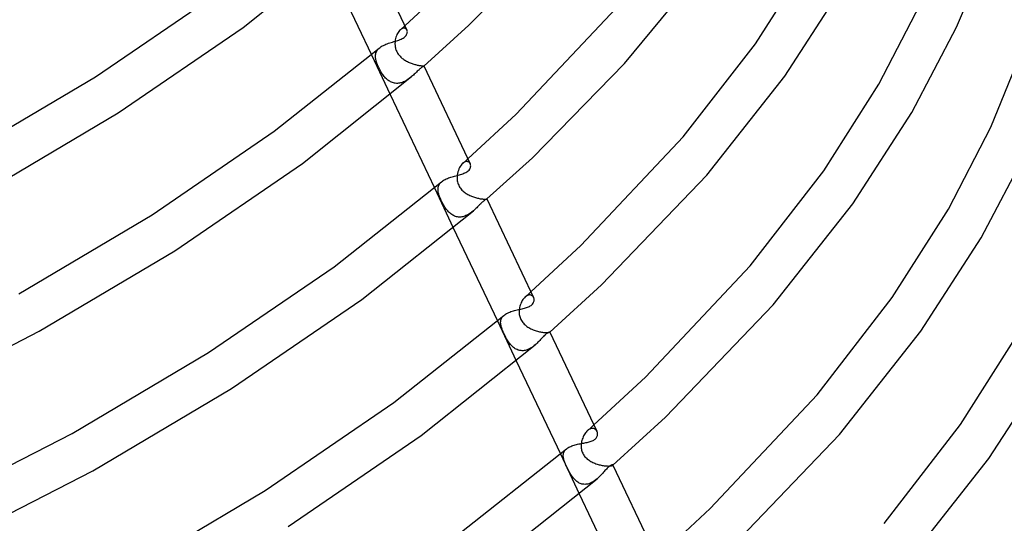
# Model space of a CAD drawing. Header units: millimetres. Extents: x -374 to 374, y -188 to 321.
# Tile 98 of 112: x 208 to 300, y -15 to 32. Entities that reach past the tile are written whole.
import ezdxf

# ---------------------------------------------------------------- set-up
doc = ezdxf.new("R2010")
doc.units = ezdxf.units.MM
doc.layers.add('HIDDEN', color=7, linetype='Continuous')
doc.layers.add('THICK', color=7, linetype='Continuous')

msp = doc.modelspace()

# ---------------------------------------------------------------- linework, layer by layer
at = {"layer": 'HIDDEN'}
for p, q in [((243.384, 31.341), (243.455, 31.405)), ((243.455, 31.405), (243.527, 31.468)), ((243.587, 31.372), (243.522, 31.365)), ((243.527, 31.468), (243.598, 31.531)), ((243.647, 31.366), (243.587, 31.372)), ((243.598, 31.531), (243.67, 31.595)), ((242.829, 30.532), (242.794, 30.406)), ((242.872, 30.653), (242.829, 30.532)), ((242.921, 30.768), (242.872, 30.653)), ((242.976, 30.876), (242.921, 30.768)), ((243.036, 30.975), (242.976, 30.876)), ((243.101, 31.065), (243.036, 30.975)), ((243.169, 31.145), (243.101, 31.065)), ((243.239, 31.214), (243.169, 31.145)), ((243.311, 31.271), (243.239, 31.214)), ((243.24, 31.215), (243.312, 31.278)), ((243.383, 31.315), (243.311, 31.271)), ((243.312, 31.278), (243.384, 31.341)), ((243.454, 31.347), (243.383, 31.315)), ((243.522, 31.365), (243.454, 31.347)), ((243.702, 31.35), (243.647, 31.366)), ((243.751, 31.324), (243.702, 31.35)), ((243.794, 31.289), (243.751, 31.324)), ((243.83, 31.246), (243.794, 31.289)), ((243.859, 31.196), (243.83, 31.246)), ((242.74, 30.057), (242.736, 29.972)), ((242.736, 29.972), (242.736, 29.886)), ((242.736, 29.886), (242.74, 29.799)), ((242.747, 30.141), (242.74, 30.057)), ((242.74, 29.799), (242.748, 29.711)), ((242.767, 30.275), (242.747, 30.141)), ((242.748, 29.711), (242.761, 29.623)), ((242.761, 29.623), (242.779, 29.534)), ((242.794, 30.406), (242.767, 30.275)), ((242.779, 29.534), (242.801, 29.446)), ((240.529, 28.881), (242.299, 25.146)), ((240.904, 28.77), (240.912, 28.873)), ((240.906, 28.665), (240.904, 28.77)), ((240.917, 28.557), (240.906, 28.665)), ((240.912, 28.873), (240.929, 28.973)), ((240.929, 28.973), (240.957, 29.07)), ((240.957, 29.07), (240.996, 29.164)), ((240.996, 29.164), (241.046, 29.255)), ((241.046, 29.255), (241.108, 29.343)), ((241.108, 29.343), (241.183, 29.427)), ((241.183, 29.427), (241.268, 29.507)), ((242.801, 29.446), (242.828, 29.359)), ((242.828, 29.359), (242.86, 29.274)), ((242.86, 29.274), (242.897, 29.19)), ((242.897, 29.19), (242.938, 29.109)), ((242.938, 29.109), (242.984, 29.029)), ((242.984, 29.029), (243.035, 28.952)), ((243.035, 28.952), (243.09, 28.877)), ((243.09, 28.877), (243.15, 28.805)), ((243.15, 28.805), (243.212, 28.736)), ((243.212, 28.736), (243.279, 28.669)), ((243.279, 28.669), (243.348, 28.606)), ((243.348, 28.606), (243.421, 28.545)), ((240.929, 28.487), (240.917, 28.557)), ((240.943, 28.415), (240.929, 28.487)), ((240.96, 28.343), (240.943, 28.415)), ((240.981, 28.268), (240.96, 28.343)), ((241.005, 28.189), (240.981, 28.268)), ((241.033, 28.108), (241.005, 28.189)), ((241.065, 28.024), (241.033, 28.108)), ((241.099, 27.936), (241.065, 28.024)), ((241.138, 27.846), (241.099, 27.936)), ((241.18, 27.752), (241.138, 27.846)), ((241.225, 27.658), (241.18, 27.752)), ((243.421, 28.545), (243.496, 28.487)), ((243.496, 28.487), (243.574, 28.432)), ((243.574, 28.432), (243.653, 28.38)), ((243.653, 28.38), (243.735, 28.33)), ((243.735, 28.33), (243.818, 28.283)), ((243.818, 28.283), (243.903, 28.239)), ((243.903, 28.239), (243.989, 28.197)), ((243.989, 28.197), (244.075, 28.158)), ((244.075, 28.158), (244.162, 28.121)), ((244.162, 28.121), (244.249, 28.087)), ((244.249, 28.087), (244.335, 28.055)), ((244.335, 28.055), (244.421, 28.026)), ((244.421, 28.026), (244.506, 28)), ((244.506, 28), (244.59, 27.976)), ((244.59, 27.976), (244.672, 27.954)), ((244.672, 27.954), (244.752, 27.935)), ((244.752, 27.935), (244.829, 27.918)), ((244.829, 27.918), (244.903, 27.903)), ((244.903, 27.903), (244.973, 27.89)), ((244.973, 27.89), (245.039, 27.88)), ((245.039, 27.88), (245.101, 27.871)), ((245.101, 27.871), (245.158, 27.864)), ((245.158, 27.864), (245.21, 27.859)), ((245.21, 27.859), (245.257, 27.854)), ((245.257, 27.854), (245.3, 27.851)), ((245.3, 27.851), (245.336, 27.849)), ((245.336, 27.849), (245.368, 27.847)), ((245.368, 27.847), (245.394, 27.846)), ((245.394, 27.846), (245.415, 27.844)), ((245.415, 27.844), (245.431, 27.843)), ((245.431, 27.843), (245.443, 27.841)), ((245.443, 27.841), (245.449, 27.838)), ((245.446, 27.829), (245.445, 27.828)), ((245.448, 27.831), (245.446, 27.829)), ((245.449, 27.832), (245.448, 27.831)), ((245.449, 27.838), (245.45, 27.835)), ((245.45, 27.834), (245.449, 27.833)), ((245.449, 27.833), (245.449, 27.832)), ((245.45, 27.835), (245.45, 27.834)), ((241.273, 27.564), (241.225, 27.658)), ((241.322, 27.47), (241.273, 27.564)), ((241.373, 27.377), (241.322, 27.47)), ((241.427, 27.286), (241.373, 27.377)), ((241.483, 27.195), (241.427, 27.286)), ((241.541, 27.106), (241.483, 27.195)), ((241.601, 27.02), (241.541, 27.106)), ((241.663, 26.936), (241.601, 27.02)), ((241.727, 26.855), (241.663, 26.936)), ((241.793, 26.777), (241.727, 26.855)), ((241.862, 26.702), (241.793, 26.777)), ((244.222, 26.771), (244.142, 26.707)), ((244.299, 26.836), (244.222, 26.771)), ((241.933, 26.632), (241.862, 26.702)), ((242.006, 26.565), (241.933, 26.632)), ((242.082, 26.503), (242.006, 26.565)), ((242.16, 26.446), (242.082, 26.503)), ((242.24, 26.395), (242.16, 26.446)), ((242.323, 26.348), (242.24, 26.395)), ((242.409, 26.307), (242.323, 26.348)), ((242.496, 26.273), (242.409, 26.307)), ((242.586, 26.245), (242.496, 26.273)), ((242.677, 26.223), (242.586, 26.245)), ((242.77, 26.209), (242.677, 26.223)), ((242.865, 26.201), (242.77, 26.209)), ((242.96, 26.2), (242.865, 26.201)), ((243.056, 26.206), (242.96, 26.2)), ((243.153, 26.219), (243.056, 26.206)), ((243.249, 26.239), (243.153, 26.219)), ((243.345, 26.265), (243.249, 26.239)), ((243.439, 26.296), (243.345, 26.265)), ((243.532, 26.333), (243.439, 26.296)), ((243.624, 26.375), (243.532, 26.333)), ((243.715, 26.422), (243.624, 26.375)), ((243.805, 26.473), (243.715, 26.422)), ((243.892, 26.527), (243.805, 26.473)), ((243.978, 26.585), (243.892, 26.527)), ((244.061, 26.645), (243.978, 26.585)), ((244.142, 26.707), (244.061, 26.645)), ((248.931, 18.533), (248.858, 18.428)), ((249.009, 18.626), (248.931, 18.533)), ((249.09, 18.706), (249.009, 18.626)), ((249.09, 18.706), (249.171, 18.777)), ((249.165, 18.765), (249.09, 18.706)), ((249.24, 18.812), (249.165, 18.765)), ((249.171, 18.777), (249.252, 18.848)), ((249.315, 18.847), (249.24, 18.812)), ((249.252, 18.848), (249.332, 18.919)), ((249.386, 18.869), (249.315, 18.847)), ((249.332, 18.919), (249.413, 18.99)), ((249.455, 18.878), (249.386, 18.869)), ((249.413, 18.99), (249.493, 19.062)), ((249.52, 18.876), (249.455, 18.878)), ((249.493, 19.062), (249.573, 19.133)), ((249.58, 18.864), (249.52, 18.876)), ((249.634, 18.842), (249.58, 18.864)), ((249.683, 18.81), (249.634, 18.842)), ((249.726, 18.771), (249.683, 18.81)), ((249.762, 18.725), (249.726, 18.771)), ((249.791, 18.674), (249.762, 18.725)), ((248.571, 17.609), (248.56, 17.503)), ((248.595, 17.761), (248.571, 17.609)), ((248.631, 17.909), (248.595, 17.761)), ((248.675, 18.05), (248.631, 17.909)), ((248.729, 18.185), (248.675, 18.05)), ((248.79, 18.311), (248.729, 18.185)), ((248.858, 18.428), (248.79, 18.311)), ((246.811, 16.562), (246.84, 16.638)), ((246.84, 16.638), (246.877, 16.713)), ((246.877, 16.713), (246.922, 16.785)), ((246.922, 16.785), (246.975, 16.856)), ((246.975, 16.856), (247.038, 16.924)), ((247.038, 16.924), (247.108, 16.989)), ((248.56, 17.503), (248.556, 17.395)), ((248.556, 17.395), (248.557, 17.288)), ((248.557, 17.288), (248.565, 17.179)), ((248.565, 17.179), (248.58, 17.071)), ((248.58, 17.071), (248.601, 16.964)), ((248.601, 16.964), (248.63, 16.859)), ((248.63, 16.859), (248.666, 16.756)), ((248.666, 16.756), (248.709, 16.654)), ((248.709, 16.654), (248.76, 16.555)), ((246.434, 16.417), (248.203, 12.682)), ((246.769, 16.321), (246.776, 16.403)), ((246.769, 16.237), (246.769, 16.321)), ((246.775, 16.151), (246.769, 16.237)), ((246.786, 16.063), (246.775, 16.151)), ((246.776, 16.403), (246.79, 16.483)), ((246.799, 15.991), (246.786, 16.063)), ((246.79, 16.483), (246.811, 16.562)), ((246.816, 15.919), (246.799, 15.991)), ((246.835, 15.844), (246.816, 15.919)), ((246.858, 15.768), (246.835, 15.844)), ((246.885, 15.688), (246.858, 15.768)), ((246.915, 15.604), (246.885, 15.688)), ((248.76, 16.555), (248.818, 16.461)), ((248.818, 16.461), (248.88, 16.372)), ((248.88, 16.372), (248.946, 16.29)), ((248.946, 16.29), (249.015, 16.213)), ((249.015, 16.213), (249.087, 16.142)), ((249.087, 16.142), (249.161, 16.076)), ((249.161, 16.076), (249.237, 16.014)), ((249.237, 16.014), (249.315, 15.956)), ((249.315, 15.956), (249.396, 15.901)), ((249.396, 15.901), (249.479, 15.848)), ((249.479, 15.848), (249.565, 15.799)), ((249.565, 15.799), (249.652, 15.752)), ((249.652, 15.752), (249.741, 15.708)), ((249.741, 15.708), (249.831, 15.667)), ((246.95, 15.515), (246.915, 15.604)), ((246.989, 15.421), (246.95, 15.515)), ((247.032, 15.323), (246.989, 15.421)), ((247.08, 15.221), (247.032, 15.323)), ((247.13, 15.118), (247.08, 15.221)), ((247.182, 15.016), (247.13, 15.118)), ((247.236, 14.914), (247.182, 15.016)), ((247.293, 14.814), (247.236, 14.914)), ((247.352, 14.716), (247.293, 14.814)), ((249.831, 15.667), (249.922, 15.628)), ((249.922, 15.628), (250.014, 15.593)), ((250.014, 15.593), (250.106, 15.559)), ((250.106, 15.559), (250.198, 15.529)), ((250.198, 15.529), (250.289, 15.501)), ((250.289, 15.501), (250.38, 15.476)), ((250.38, 15.476), (250.469, 15.454)), ((250.469, 15.454), (250.557, 15.434)), ((250.557, 15.434), (250.642, 15.417)), ((250.642, 15.417), (250.724, 15.402)), ((250.724, 15.402), (250.803, 15.39)), ((250.803, 15.39), (250.878, 15.38)), ((250.878, 15.38), (250.949, 15.372)), ((250.949, 15.372), (251.014, 15.367)), ((251.014, 15.367), (251.075, 15.363)), ((251.075, 15.363), (251.13, 15.361)), ((251.13, 15.361), (251.178, 15.361)), ((251.178, 15.361), (251.221, 15.361)), ((251.221, 15.361), (251.258, 15.363)), ((251.258, 15.363), (251.289, 15.365)), ((251.289, 15.365), (251.314, 15.367)), ((251.314, 15.367), (251.333, 15.369)), ((251.333, 15.369), (251.346, 15.371)), ((251.346, 15.371), (251.353, 15.372)), ((251.353, 15.372), (251.355, 15.372)), ((251.355, 15.371), (251.354, 15.371)), ((251.355, 15.372), (251.355, 15.372)), ((251.355, 15.372), (251.355, 15.371)), ((251.355, 15.371), (251.355, 15.371)), ((251.355, 15.371), (251.355, 15.371)), ((251.355, 15.371), (251.355, 15.371)), ((247.412, 14.619), (247.352, 14.716)), ((247.475, 14.525), (247.412, 14.619)), ((247.54, 14.434), (247.475, 14.525)), ((247.607, 14.346), (247.54, 14.434)), ((247.677, 14.262), (247.607, 14.346)), ((247.748, 14.183), (247.677, 14.262)), ((247.822, 14.108), (247.748, 14.183)), ((247.899, 14.038), (247.822, 14.108)), ((247.978, 13.973), (247.899, 14.038)), ((248.06, 13.914), (247.978, 13.973)), ((248.144, 13.86), (248.06, 13.914)), ((248.231, 13.813), (248.144, 13.86)), ((249.477, 13.855), (249.383, 13.812)), ((249.569, 13.903), (249.477, 13.855)), ((249.659, 13.956), (249.569, 13.903)), ((249.748, 14.013), (249.659, 13.956)), ((249.834, 14.073), (249.748, 14.013)), ((249.919, 14.136), (249.834, 14.073)), ((250.001, 14.201), (249.919, 14.136)), ((250.08, 14.268), (250.001, 14.201)), ((248.32, 13.773), (248.231, 13.813)), ((248.412, 13.739), (248.32, 13.773)), ((248.506, 13.713), (248.412, 13.739)), ((248.602, 13.694), (248.506, 13.713)), ((248.699, 13.683), (248.602, 13.694)), ((248.797, 13.68), (248.699, 13.683)), ((248.896, 13.685), (248.797, 13.68)), ((248.994, 13.696), (248.896, 13.685)), ((249.093, 13.715), (248.994, 13.696)), ((249.191, 13.741), (249.093, 13.715)), ((249.288, 13.774), (249.191, 13.741)), ((249.383, 13.812), (249.288, 13.774)), ((255.208, 6.433), (255.298, 6.512)), ((255.298, 6.512), (255.388, 6.592)), ((255.388, 6.592), (255.477, 6.671)), ((254.516, 5.553), (254.475, 5.438)), ((254.562, 5.663), (254.516, 5.553)), ((254.614, 5.769), (254.562, 5.663)), ((254.671, 5.869), (254.614, 5.769)), ((254.733, 5.962), (254.671, 5.869)), ((254.798, 6.048), (254.733, 5.962)), ((254.866, 6.126), (254.798, 6.048)), ((254.937, 6.194), (254.866, 6.126)), ((255.008, 6.251), (254.937, 6.194)), ((254.939, 6.195), (255.029, 6.274)), ((255.079, 6.298), (255.008, 6.251)), ((255.029, 6.274), (255.119, 6.354)), ((255.15, 6.335), (255.079, 6.298)), ((255.119, 6.354), (255.208, 6.433)), ((255.22, 6.362), (255.15, 6.335)), ((255.289, 6.378), (255.22, 6.362)), ((255.354, 6.385), (255.289, 6.378)), ((255.417, 6.381), (255.354, 6.385)), ((255.476, 6.369), (255.417, 6.381)), ((255.531, 6.348), (255.476, 6.369)), ((255.582, 6.319), (255.531, 6.348)), ((255.627, 6.283), (255.582, 6.319)), ((255.666, 6.241), (255.627, 6.283)), ((255.701, 6.193), (255.666, 6.241)), ((255.729, 6.14), (255.701, 6.193)), ((254.375, 4.906), (254.372, 4.822)), ((254.372, 4.822), (254.373, 4.738)), ((254.373, 4.738), (254.378, 4.65)), ((254.381, 4.99), (254.375, 4.906)), ((254.378, 4.65), (254.388, 4.559)), ((254.391, 5.073), (254.381, 4.99)), ((254.412, 5.197), (254.391, 5.073)), ((254.44, 5.319), (254.412, 5.197)), ((254.475, 5.438), (254.44, 5.319)), ((252.338, 3.954), (254.108, 0.217)), ((252.636, 3.849), (252.644, 3.937)), ((252.636, 3.76), (252.636, 3.849)), ((252.644, 3.668), (252.636, 3.76)), ((252.644, 3.937), (252.66, 4.022)), ((252.66, 4.022), (252.685, 4.104)), ((252.685, 4.104), (252.719, 4.184)), ((252.719, 4.184), (252.762, 4.26)), ((252.762, 4.26), (252.815, 4.335)), ((252.815, 4.335), (252.879, 4.406)), ((252.879, 4.406), (252.952, 4.474)), ((254.388, 4.559), (254.404, 4.466)), ((254.404, 4.466), (254.426, 4.37)), ((254.426, 4.37), (254.455, 4.273)), ((254.455, 4.273), (254.491, 4.174)), ((254.491, 4.174), (254.536, 4.077)), ((254.536, 4.077), (254.586, 3.984)), ((254.586, 3.984), (254.643, 3.895)), ((254.643, 3.895), (254.706, 3.81)), ((254.706, 3.81), (254.776, 3.728)), ((254.776, 3.728), (254.85, 3.651)), ((252.658, 3.573), (252.644, 3.668)), ((252.679, 3.477), (252.658, 3.573)), ((252.705, 3.379), (252.679, 3.477)), ((252.738, 3.277), (252.705, 3.379)), ((252.775, 3.173), (252.738, 3.277)), ((252.817, 3.065), (252.775, 3.173)), ((252.863, 2.955), (252.817, 3.065)), ((252.913, 2.843), (252.863, 2.955)), ((252.966, 2.729), (252.913, 2.843)), ((254.85, 3.651), (254.929, 3.578)), ((254.929, 3.578), (255.012, 3.509)), ((255.012, 3.509), (255.099, 3.444)), ((255.099, 3.444), (255.189, 3.383)), ((255.189, 3.383), (255.282, 3.326)), ((255.282, 3.326), (255.378, 3.273)), ((255.378, 3.273), (255.476, 3.223)), ((255.476, 3.223), (255.575, 3.176)), ((255.575, 3.176), (255.676, 3.133)), ((255.676, 3.133), (255.778, 3.094)), ((255.778, 3.094), (255.881, 3.057)), ((255.881, 3.057), (255.983, 3.024)), ((255.983, 3.024), (256.085, 2.994)), ((256.085, 2.994), (256.186, 2.968)), ((256.186, 2.968), (256.285, 2.945)), ((256.285, 2.945), (256.383, 2.925)), ((256.383, 2.925), (256.478, 2.907)), ((256.478, 2.907), (256.569, 2.894)), ((256.569, 2.894), (256.657, 2.883)), ((256.657, 2.883), (256.74, 2.874)), ((256.74, 2.874), (256.817, 2.869)), ((256.817, 2.869), (256.889, 2.866)), ((256.889, 2.866), (256.955, 2.865)), ((256.955, 2.865), (257.015, 2.866)), ((257.015, 2.866), (257.068, 2.869)), ((257.068, 2.869), (257.114, 2.873)), ((257.114, 2.873), (257.154, 2.878)), ((257.154, 2.878), (257.187, 2.884)), ((257.187, 2.884), (257.214, 2.89)), ((257.214, 2.89), (257.234, 2.896)), ((257.234, 2.896), (257.248, 2.902)), ((257.248, 2.902), (257.256, 2.907)), ((257.256, 2.907), (257.257, 2.908)), ((257.256, 2.907), (257.257, 2.908)), ((257.256, 2.907), (257.256, 2.907)), ((257.257, 2.908), (257.258, 2.909)), ((257.257, 2.908), (257.258, 2.909)), ((257.257, 2.908), (257.257, 2.908)), ((257.258, 2.911), (257.258, 2.912)), ((257.258, 2.91), (257.258, 2.911)), ((257.258, 2.909), (257.258, 2.91)), ((257.258, 2.91), (257.258, 2.91)), ((257.258, 2.909), (257.259, 2.91)), ((257.258, 2.909), (257.258, 2.909)), ((253.023, 2.613), (252.966, 2.729)), ((253.081, 2.5), (253.023, 2.613)), ((253.139, 2.39), (253.081, 2.5)), ((253.198, 2.285), (253.139, 2.39)), ((253.258, 2.184), (253.198, 2.285)), ((253.317, 2.089), (253.258, 2.184)), ((253.376, 1.999), (253.317, 2.089)), ((253.437, 1.911), (253.376, 1.999)), ((253.5, 1.827), (253.437, 1.911)), ((253.566, 1.746), (253.5, 1.827)), ((253.634, 1.669), (253.566, 1.746)), ((253.704, 1.596), (253.634, 1.669)), ((253.777, 1.527), (253.704, 1.596)), ((253.852, 1.463), (253.777, 1.527)), ((253.93, 1.404), (253.852, 1.463)), ((254.01, 1.351), (253.93, 1.404)), ((254.094, 1.303), (254.01, 1.351)), ((254.179, 1.262), (254.094, 1.303)), ((254.268, 1.228), (254.179, 1.262)), ((254.359, 1.2), (254.268, 1.228)), ((254.453, 1.18), (254.359, 1.2)), ((254.548, 1.167), (254.453, 1.18)), ((254.645, 1.162), (254.548, 1.167)), ((254.743, 1.165), (254.645, 1.162)), ((254.842, 1.176), (254.743, 1.165)), ((254.941, 1.194), (254.842, 1.176)), ((255.04, 1.22), (254.941, 1.194)), ((255.139, 1.253), (255.04, 1.22)), ((255.237, 1.293), (255.139, 1.253)), ((255.333, 1.338), (255.237, 1.293)), ((255.427, 1.389), (255.333, 1.338)), ((255.52, 1.445), (255.427, 1.389)), ((255.611, 1.505), (255.52, 1.445)), ((255.7, 1.57), (255.611, 1.505)), ((255.787, 1.638), (255.7, 1.57)), ((255.872, 1.708), (255.787, 1.638)), ((260.648, -6.457), (260.585, -6.537)), ((260.715, -6.384), (260.648, -6.457)), ((260.783, -6.319), (260.715, -6.384)), ((260.851, -6.264), (260.783, -6.319)), ((260.785, -6.318), (260.884, -6.23)), ((260.919, -6.217), (260.851, -6.264)), ((260.884, -6.23), (260.984, -6.142)), ((260.988, -6.178), (260.919, -6.217)), ((260.984, -6.142), (261.083, -6.054)), ((261.056, -6.149), (260.988, -6.178)), ((261.124, -6.127), (261.056, -6.149)), ((261.083, -6.054), (261.182, -5.967)), ((261.19, -6.115), (261.124, -6.127)), ((261.182, -5.967), (261.282, -5.879)), ((261.254, -6.111), (261.19, -6.115)), ((261.315, -6.116), (261.254, -6.111)), ((261.282, -5.879), (261.381, -5.791)), ((261.373, -6.128), (261.315, -6.116)), ((261.427, -6.148), (261.373, -6.128)), ((261.478, -6.174), (261.427, -6.148)), ((261.525, -6.207), (261.478, -6.174)), ((261.567, -6.246), (261.525, -6.207)), ((261.605, -6.29), (261.567, -6.246)), ((261.637, -6.339), (261.605, -6.29)), ((261.665, -6.391), (261.637, -6.339)), ((260.228, -7.351), (260.207, -7.465)), ((260.255, -7.238), (260.228, -7.351)), ((260.288, -7.127), (260.255, -7.238)), ((260.326, -7.019), (260.288, -7.127)), ((260.369, -6.914), (260.326, -7.019)), ((260.417, -6.812), (260.369, -6.914)), ((260.469, -6.716), (260.417, -6.812)), ((260.525, -6.624), (260.469, -6.716)), ((260.585, -6.537), (260.525, -6.624)), ((258.556, -8.366), (258.588, -8.296)), ((258.588, -8.296), (258.628, -8.228)), ((258.628, -8.228), (258.676, -8.162)), ((258.676, -8.162), (258.732, -8.099)), ((258.732, -8.099), (258.797, -8.039)), ((260.186, -7.666), (260.183, -7.767)), ((260.183, -7.767), (260.186, -7.867)), ((260.194, -7.565), (260.186, -7.666)), ((260.186, -7.867), (260.194, -7.966)), ((260.207, -7.465), (260.194, -7.565)), ((260.194, -7.966), (260.208, -8.064)), ((260.208, -8.064), (260.228, -8.162)), ((260.228, -8.162), (260.255, -8.257)), ((260.255, -8.257), (260.288, -8.351)), ((258.242, -8.51), (260.013, -12.247)), ((258.504, -8.667), (258.506, -8.589)), ((258.508, -8.747), (258.504, -8.667)), ((258.506, -8.589), (258.515, -8.512)), ((258.518, -8.83), (258.508, -8.747)), ((258.515, -8.512), (258.532, -8.438)), ((258.534, -8.915), (258.518, -8.83)), ((258.532, -8.438), (258.556, -8.366)), ((258.551, -8.987), (258.534, -8.915)), ((258.572, -9.062), (258.551, -8.987)), ((258.596, -9.139), (258.572, -9.062)), ((258.624, -9.217), (258.596, -9.139)), ((258.654, -9.298), (258.624, -9.217)), ((260.288, -8.351), (260.327, -8.443)), ((260.327, -8.443), (260.373, -8.53)), ((260.373, -8.53), (260.424, -8.615)), ((260.424, -8.615), (260.481, -8.695)), ((260.481, -8.695), (260.544, -8.773)), ((260.544, -8.773), (260.611, -8.846)), ((260.611, -8.846), (260.683, -8.915)), ((260.683, -8.915), (260.759, -8.981)), ((260.759, -8.981), (260.838, -9.042)), ((260.838, -9.042), (260.92, -9.1)), ((260.92, -9.1), (261.005, -9.155)), ((261.005, -9.155), (261.094, -9.207)), ((261.094, -9.207), (261.185, -9.256)), ((258.688, -9.38), (258.654, -9.298)), ((258.723, -9.464), (258.688, -9.38)), ((258.761, -9.55), (258.723, -9.464)), ((258.801, -9.638), (258.761, -9.55)), ((258.843, -9.729), (258.801, -9.638)), ((258.887, -9.819), (258.843, -9.729)), ((258.931, -9.91), (258.887, -9.819)), ((258.978, -10.001), (258.931, -9.91)), ((259.025, -10.092), (258.978, -10.001)), ((259.074, -10.183), (259.025, -10.092)), ((261.185, -9.256), (261.279, -9.301)), ((261.279, -9.301), (261.375, -9.344)), ((261.375, -9.344), (261.472, -9.384)), ((261.472, -9.384), (261.571, -9.421)), ((261.571, -9.421), (261.671, -9.455)), ((261.671, -9.455), (261.77, -9.486)), ((261.77, -9.486), (261.87, -9.514)), ((261.87, -9.514), (261.969, -9.539)), ((261.969, -9.539), (262.067, -9.561)), ((262.067, -9.561), (262.164, -9.58)), ((262.164, -9.58), (262.259, -9.596)), ((262.259, -9.596), (262.351, -9.61)), ((262.351, -9.61), (262.44, -9.62)), ((262.44, -9.62), (262.526, -9.628)), ((262.526, -9.628), (262.608, -9.633)), ((262.608, -9.633), (262.685, -9.636)), ((262.685, -9.636), (262.756, -9.636)), ((262.756, -9.636), (262.822, -9.634)), ((262.822, -9.634), (262.883, -9.63)), ((262.883, -9.63), (262.937, -9.625)), ((262.937, -9.625), (262.986, -9.618)), ((262.986, -9.618), (263.028, -9.61)), ((263.028, -9.61), (263.064, -9.602)), ((263.064, -9.602), (263.094, -9.592)), ((263.094, -9.592), (263.118, -9.583)), ((263.118, -9.583), (263.137, -9.573)), ((263.137, -9.573), (263.15, -9.564)), ((263.149, -9.564), (263.152, -9.562)), ((263.15, -9.564), (263.154, -9.56)), ((263.152, -9.562), (263.154, -9.56)), ((263.154, -9.56), (263.157, -9.556)), ((263.154, -9.56), (263.156, -9.558)), ((263.156, -9.558), (263.158, -9.556)), ((263.157, -9.556), (263.158, -9.553)), ((263.159, -9.546), (263.158, -9.543)), ((263.158, -9.553), (263.159, -9.549)), ((263.158, -9.556), (263.16, -9.555)), ((263.159, -9.549), (263.159, -9.546)), ((263.16, -9.555), (263.163, -9.553)), ((259.124, -10.273), (259.074, -10.183)), ((259.176, -10.361), (259.124, -10.273)), ((259.229, -10.447), (259.176, -10.361)), ((259.283, -10.531), (259.229, -10.447)), ((259.339, -10.612), (259.283, -10.531)), ((259.397, -10.691), (259.339, -10.612)), ((259.456, -10.767), (259.397, -10.691)), ((259.517, -10.839), (259.456, -10.767)), ((259.581, -10.908), (259.517, -10.839)), ((259.647, -10.973), (259.581, -10.908)), ((259.715, -11.035), (259.647, -10.973)), ((259.785, -11.092), (259.715, -11.035)), ((261.424, -11.035), (261.339, -11.092)), ((261.508, -10.975), (261.424, -11.035)), ((261.59, -10.912), (261.508, -10.975)), ((261.67, -10.845), (261.59, -10.912)), ((259.858, -11.144), (259.785, -11.092)), ((259.934, -11.191), (259.858, -11.144)), ((260.011, -11.233), (259.934, -11.191)), ((260.091, -11.269), (260.011, -11.233)), ((260.174, -11.299), (260.091, -11.269)), ((260.258, -11.323), (260.174, -11.299)), ((260.345, -11.34), (260.258, -11.323)), ((260.433, -11.351), (260.345, -11.34)), ((260.523, -11.355), (260.433, -11.351)), ((260.614, -11.351), (260.523, -11.355)), ((260.706, -11.341), (260.614, -11.351)), ((260.798, -11.324), (260.706, -11.341)), ((260.89, -11.3), (260.798, -11.324)), ((260.981, -11.27), (260.89, -11.3)), ((261.072, -11.233), (260.981, -11.27)), ((261.163, -11.191), (261.072, -11.233)), ((261.252, -11.144), (261.163, -11.191)), ((261.339, -11.092), (261.252, -11.144))]:
    msp.add_line(p, q, dxfattribs=at)
at = {"layer": 'THICK'}
for p, q in [((239.548, 40.296), (243.858, 31.197)), ((249.659, 31.646), (258.098, 40.263)), ((228.506, 31.44), (238.532, 39.416)), ((295.371, 31.472), (298.509, 39.02)), ((276.516, 29.907), (281.575, 37.851)), ((236.394, 37.611), (240.529, 28.881)), ((264.257, 28.056), (271.263, 36.574)), ((243.67, 31.595), (248.024, 35.629)), ((279.274, 26.878), (284.69, 35.248)), ((214.667, 26.81), (225.838, 34.442)), ((254.081, 23.314), (263.479, 33.253)), ((288.089, 26.141), (291.972, 33.647)), ((216.812, 23.435), (228.506, 31.44)), ((245.445, 27.828), (249.659, 31.646)), ((291.176, 23.488), (295.371, 31.472)), ((243.504, 30.443), (243.584, 30.496)), ((243.584, 30.496), (243.656, 30.552)), ((243.656, 30.552), (243.728, 30.622)), ((243.728, 30.622), (243.785, 30.693)), ((243.785, 30.693), (243.829, 30.763)), ((243.829, 30.763), (243.86, 30.831)), ((243.879, 31.143), (243.859, 31.196)), ((243.86, 30.831), (243.881, 30.897)), ((243.891, 31.086), (243.879, 31.143)), ((243.881, 30.897), (243.893, 30.962)), ((243.896, 31.025), (243.891, 31.086)), ((243.893, 30.962), (243.896, 31.025)), ((241.27, 29.508), (241.356, 29.576)), ((241.356, 29.576), (241.451, 29.641)), ((241.451, 29.641), (241.552, 29.702)), ((241.552, 29.702), (241.661, 29.759)), ((241.661, 29.759), (241.775, 29.812)), ((241.775, 29.812), (241.894, 29.863)), ((241.894, 29.863), (242.015, 29.909)), ((242.015, 29.909), (242.139, 29.953)), ((242.139, 29.953), (242.264, 29.995)), ((242.264, 29.995), (242.39, 30.035)), ((242.39, 30.035), (242.516, 30.073)), ((242.516, 30.073), (242.64, 30.11)), ((242.64, 30.11), (242.762, 30.147)), ((242.762, 30.147), (242.882, 30.184)), ((242.882, 30.184), (242.998, 30.222)), ((242.998, 30.222), (243.111, 30.261)), ((243.111, 30.261), (243.218, 30.302)), ((243.218, 30.302), (243.32, 30.346)), ((243.32, 30.346), (243.416, 30.393)), ((243.416, 30.393), (243.504, 30.443)), ((269.752, 21.179), (276.516, 29.907)), ((231.43, 21.727), (241.27, 29.508)), ((298.565, 22.098), (301.538, 29.362)), ((245.232, 27.684), (245.183, 27.646)), ((245.275, 27.716), (245.232, 27.684)), ((245.314, 27.743), (245.275, 27.716)), ((245.348, 27.765), (245.314, 27.743)), ((245.377, 27.784), (245.348, 27.765)), ((245.401, 27.799), (245.377, 27.784)), ((245.421, 27.811), (245.401, 27.799)), ((245.435, 27.821), (245.421, 27.811)), ((245.445, 27.828), (245.435, 27.821)), ((245.45, 27.837), (249.79, 18.675)), ((255.618, 19.236), (264.257, 28.056)), ((202.472, 19.591), (214.667, 26.81)), ((234.062, 18.698), (244.3, 26.836)), ((244.382, 26.908), (244.299, 26.836)), ((244.462, 26.981), (244.382, 26.908)), ((244.541, 27.054), (244.462, 26.981)), ((244.616, 27.125), (244.541, 27.054)), ((244.69, 27.196), (244.616, 27.125)), ((244.761, 27.264), (244.69, 27.196)), ((244.829, 27.33), (244.761, 27.264)), ((244.895, 27.393), (244.829, 27.33)), ((244.958, 27.451), (244.895, 27.393)), ((245.018, 27.506), (244.958, 27.451)), ((245.075, 27.557), (245.018, 27.506)), ((245.131, 27.604), (245.075, 27.557)), ((245.183, 27.646), (245.131, 27.604)), ((271.969, 17.617), (279.274, 26.878)), ((282.925, 18.02), (288.089, 26.141)), ((242.299, 25.146), (246.434, 16.417)), ((204.405, 16.089), (216.812, 23.435)), ((249.573, 19.133), (254.081, 23.314)), ((285.641, 14.932), (291.176, 23.488)), ((219.972, 13.898), (231.43, 21.727)), ((294.604, 14.432), (298.565, 22.098)), ((260.142, 11.003), (269.752, 21.179)), ((297.666, 11.735), (301.95, 19.889)), ((222.117, 10.523), (234.062, 18.698)), ((249.815, 18.611), (249.791, 18.674)), ((249.829, 18.543), (249.815, 18.611)), ((249.834, 18.472), (249.829, 18.543)), ((249.829, 18.398), (249.834, 18.472)), ((251.355, 15.372), (255.618, 19.236)), ((248.326, 17.52), (248.442, 17.551)), ((248.442, 17.551), (248.557, 17.582)), ((248.557, 17.582), (248.67, 17.612)), ((248.67, 17.612), (248.782, 17.642)), ((248.782, 17.642), (248.892, 17.673)), ((248.892, 17.673), (248.998, 17.705)), ((248.998, 17.705), (249.101, 17.739)), ((249.101, 17.739), (249.199, 17.776)), ((249.199, 17.776), (249.293, 17.815)), ((249.293, 17.815), (249.38, 17.857)), ((249.38, 17.857), (249.461, 17.902)), ((249.461, 17.902), (249.535, 17.951)), ((249.535, 17.951), (249.601, 18.003)), ((249.601, 18.003), (249.683, 18.085)), ((249.683, 18.085), (249.744, 18.167)), ((249.744, 18.167), (249.786, 18.247)), ((249.786, 18.247), (249.814, 18.324)), ((249.814, 18.324), (249.829, 18.398)), ((262.1, 7.324), (271.969, 17.617)), ((276.027, 9.108), (282.925, 18.02)), ((237.028, 9.016), (247.11, 16.991)), ((247.11, 16.991), (247.184, 17.049)), ((247.184, 17.049), (247.265, 17.106)), ((247.265, 17.106), (247.352, 17.159)), ((247.352, 17.159), (247.446, 17.209)), ((247.446, 17.209), (247.545, 17.257)), ((247.545, 17.257), (247.649, 17.302)), ((247.649, 17.302), (247.756, 17.344)), ((247.756, 17.344), (247.866, 17.383)), ((247.866, 17.383), (247.979, 17.42)), ((247.979, 17.42), (248.094, 17.455)), ((248.094, 17.455), (248.21, 17.489)), ((248.21, 17.489), (248.326, 17.52)), ((250.605, 14.77), (250.537, 14.701)), ((250.672, 14.837), (250.605, 14.77)), ((250.736, 14.901), (250.672, 14.837)), ((250.798, 14.962), (250.736, 14.901)), ((250.857, 15.018), (250.798, 14.962)), ((250.914, 15.07), (250.857, 15.018)), ((250.968, 15.118), (250.914, 15.07)), ((251.029, 15.17), (250.968, 15.118)), ((251.087, 15.215), (251.029, 15.17)), ((251.14, 15.254), (251.087, 15.215)), ((251.187, 15.285), (251.14, 15.254)), ((251.229, 15.311), (251.187, 15.285)), ((251.264, 15.331), (251.229, 15.311)), ((251.294, 15.346), (251.264, 15.331)), ((251.318, 15.356), (251.294, 15.346)), ((251.336, 15.364), (251.318, 15.356)), ((251.348, 15.369), (251.336, 15.364)), ((251.354, 15.371), (251.348, 15.369)), ((251.355, 15.372), (255.725, 6.147)), ((278.177, 5.466), (285.641, 14.932)), ((207.475, 6.5), (219.972, 13.898)), ((239.616, 5.954), (250.081, 14.268)), ((250.162, 14.339), (250.08, 14.268)), ((250.242, 14.412), (250.162, 14.339)), ((250.319, 14.485), (250.242, 14.412)), ((250.394, 14.558), (250.319, 14.485)), ((250.466, 14.63), (250.394, 14.558)), ((250.537, 14.701), (250.466, 14.63)), ((289.335, 6.136), (294.604, 14.432)), ((248.203, 12.682), (252.338, 3.954)), ((292.014, 2.994), (297.666, 11.735)), ((209.408, 2.998), (222.117, 10.523)), ((255.477, 6.671), (260.142, 11.003)), ((225.277, 0.986), (237.028, 9.016)), ((266.207, -1.304), (276.027, 9.108)), ((257.259, 2.91), (262.1, 7.324)), ((227.422, -2.39), (239.616, 5.954)), ((255.634, 5.532), (255.693, 5.615)), ((255.693, 5.615), (255.732, 5.694)), ((255.75, 6.083), (255.729, 6.14)), ((255.732, 5.694), (255.755, 5.763)), ((255.766, 6.023), (255.75, 6.083)), ((255.755, 5.763), (255.769, 5.83)), ((255.774, 5.96), (255.766, 6.023)), ((255.769, 5.83), (255.775, 5.895)), ((255.775, 5.895), (255.774, 5.96)), ((282.304, -2.96), (289.335, 6.136)), ((253.109, 4.59), (253.198, 4.643)), ((253.198, 4.643), (253.293, 4.692)), ((253.293, 4.692), (253.393, 4.738)), ((253.393, 4.738), (253.499, 4.781)), ((253.499, 4.781), (253.608, 4.821)), ((253.608, 4.821), (253.72, 4.858)), ((253.72, 4.858), (253.834, 4.892)), ((253.834, 4.892), (253.95, 4.924)), ((253.95, 4.924), (254.067, 4.954)), ((254.067, 4.954), (254.184, 4.983)), ((254.184, 4.983), (254.301, 5.01)), ((254.301, 5.01), (254.417, 5.036)), ((254.417, 5.036), (254.531, 5.062)), ((254.531, 5.062), (254.644, 5.087)), ((254.644, 5.087), (254.754, 5.113)), ((254.754, 5.113), (254.861, 5.14)), ((254.861, 5.14), (254.965, 5.169)), ((254.965, 5.169), (255.065, 5.199)), ((255.065, 5.199), (255.16, 5.232)), ((255.16, 5.232), (255.251, 5.268)), ((255.251, 5.268), (255.336, 5.307)), ((255.336, 5.307), (255.414, 5.35)), ((255.414, 5.35), (255.485, 5.396)), ((255.485, 5.396), (255.55, 5.446)), ((255.55, 5.446), (255.634, 5.532)), ((268.081, -5.066), (278.177, 5.466)), ((242.619, -3.7), (252.953, 4.475)), ((252.953, 4.475), (253.027, 4.534)), ((253.027, 4.534), (253.109, 4.59)), ((195.179, -4.309), (209.408, 2.998)), ((256.978, 2.784), (256.919, 2.739)), ((257.032, 2.821), (256.978, 2.784)), ((257.082, 2.851), (257.032, 2.821)), ((257.125, 2.874), (257.082, 2.851)), ((257.163, 2.891), (257.125, 2.874)), ((257.195, 2.903), (257.163, 2.891)), ((257.22, 2.91), (257.195, 2.903)), ((257.239, 2.914), (257.22, 2.91)), ((257.252, 2.914), (257.239, 2.914)), ((257.258, 2.912), (257.252, 2.914)), ((257.258, 2.911), (261.662, -6.385)), ((284.393, -6.674), (292.014, 2.994)), ((256.05, 1.87), (255.962, 1.788)), ((256.135, 1.952), (256.05, 1.87)), ((256.217, 2.036), (256.135, 1.952)), ((256.297, 2.118), (256.217, 2.036)), ((256.375, 2.201), (256.297, 2.118)), ((256.451, 2.281), (256.375, 2.201)), ((256.524, 2.359), (256.451, 2.281)), ((256.596, 2.435), (256.524, 2.359)), ((256.665, 2.506), (256.596, 2.435)), ((256.732, 2.572), (256.665, 2.506)), ((256.796, 2.633), (256.732, 2.572)), ((256.857, 2.687), (256.796, 2.633)), ((256.919, 2.739), (256.857, 2.687)), ((295.746, -5.747), (301.12, 2.725)), ((212.477, -6.591), (225.277, 0.986)), ((245.18, -6.782), (255.871, 1.708)), ((255.962, 1.788), (255.872, 1.708)), ((254.108, 0.217), (258.242, -8.51)), ((298.391, -8.938), (304.158, -0.013)), ((261.381, -5.791), (266.207, -1.304)), ((214.41, -10.093), (227.422, -2.39)), ((272.277, -13.606), (282.304, -2.96)), ((230.582, -11.926), (242.619, -3.7)), ((263.163, -9.553), (268.081, -5.066)), ((261.688, -6.449), (261.665, -6.391)), ((261.705, -6.51), (261.688, -6.449)), ((288.583, -15.026), (295.746, -5.747)), ((198.118, -13.965), (212.477, -6.591)), ((232.728, -15.302), (245.18, -6.782)), ((260.845, -7.398), (260.944, -7.374)), ((260.944, -7.374), (261.039, -7.347)), ((261.039, -7.347), (261.131, -7.318)), ((261.131, -7.318), (261.217, -7.286)), ((261.217, -7.286), (261.298, -7.25)), ((261.298, -7.25), (261.372, -7.211)), ((261.372, -7.211), (261.441, -7.167)), ((261.441, -7.167), (261.502, -7.119)), ((261.502, -7.119), (261.553, -7.07)), ((261.553, -7.07), (261.597, -7.018)), ((261.597, -7.018), (261.635, -6.962)), ((261.635, -6.962), (261.667, -6.902)), ((261.667, -6.902), (261.691, -6.839)), ((261.691, -6.839), (261.708, -6.772)), ((261.716, -6.574), (261.705, -6.51)), ((261.708, -6.772), (261.718, -6.706)), ((261.72, -6.639), (261.716, -6.574)), ((261.718, -6.706), (261.72, -6.639)), ((274.07, -17.447), (284.393, -6.674)), ((248.219, -16.41), (258.798, -8.038)), ((258.797, -8.039), (258.866, -7.984)), ((258.866, -7.984), (258.943, -7.932)), ((258.943, -7.932), (259.026, -7.883)), ((259.026, -7.883), (259.115, -7.837)), ((259.115, -7.837), (259.21, -7.794)), ((259.21, -7.794), (259.309, -7.754)), ((259.309, -7.754), (259.413, -7.717)), ((259.413, -7.717), (259.52, -7.683)), ((259.52, -7.683), (259.63, -7.651)), ((259.63, -7.651), (259.741, -7.622)), ((259.741, -7.622), (259.854, -7.595)), ((259.854, -7.595), (259.968, -7.57)), ((259.968, -7.57), (260.082, -7.547)), ((260.082, -7.547), (260.195, -7.525)), ((260.195, -7.525), (260.308, -7.504)), ((260.308, -7.504), (260.42, -7.483)), ((260.42, -7.483), (260.529, -7.463)), ((260.529, -7.463), (260.637, -7.442)), ((260.637, -7.442), (260.742, -7.421)), ((260.742, -7.421), (260.845, -7.398)), ((290.617, -18.806), (298.391, -8.938)), ((199.843, -17.574), (214.41, -10.093)), ((262.35, -10.142), (262.282, -10.219)), ((262.417, -10.066), (262.35, -10.142)), ((262.484, -9.992), (262.417, -10.066)), ((262.55, -9.92), (262.484, -9.992)), ((262.616, -9.853), (262.55, -9.92)), ((262.68, -9.79), (262.616, -9.853)), ((262.742, -9.735), (262.68, -9.79)), ((262.798, -9.688), (262.742, -9.735)), ((262.852, -9.648), (262.798, -9.688)), ((262.902, -9.615), (262.852, -9.648)), ((262.949, -9.587), (262.902, -9.615)), ((262.992, -9.566), (262.949, -9.587)), ((263.031, -9.551), (262.992, -9.566)), ((263.066, -9.54), (263.031, -9.551)), ((263.095, -9.534), (263.066, -9.54)), ((263.119, -9.532), (263.095, -9.534)), ((263.138, -9.533), (263.119, -9.532)), ((263.151, -9.537), (263.138, -9.533)), ((263.158, -9.543), (263.151, -9.537)), ((263.158, -9.544), (267.602, -18.924)), ((250.75, -19.514), (261.669, -10.846)), ((261.755, -10.77), (261.67, -10.845)), ((261.838, -10.692), (261.755, -10.77)), ((261.918, -10.614), (261.838, -10.692)), ((261.995, -10.534), (261.918, -10.614)), ((262.07, -10.454), (261.995, -10.534)), ((262.143, -10.375), (262.07, -10.454)), ((262.214, -10.296), (262.143, -10.375)), ((262.282, -10.219), (262.214, -10.296)), ((217.48, -19.683), (230.582, -11.926)), ((260.013, -12.247), (264.147, -20.973)), ((267.284, -18.253), (272.277, -13.606))]:
    msp.add_line(p, q, dxfattribs=at)

doc.saveas('drawing.dxf')
